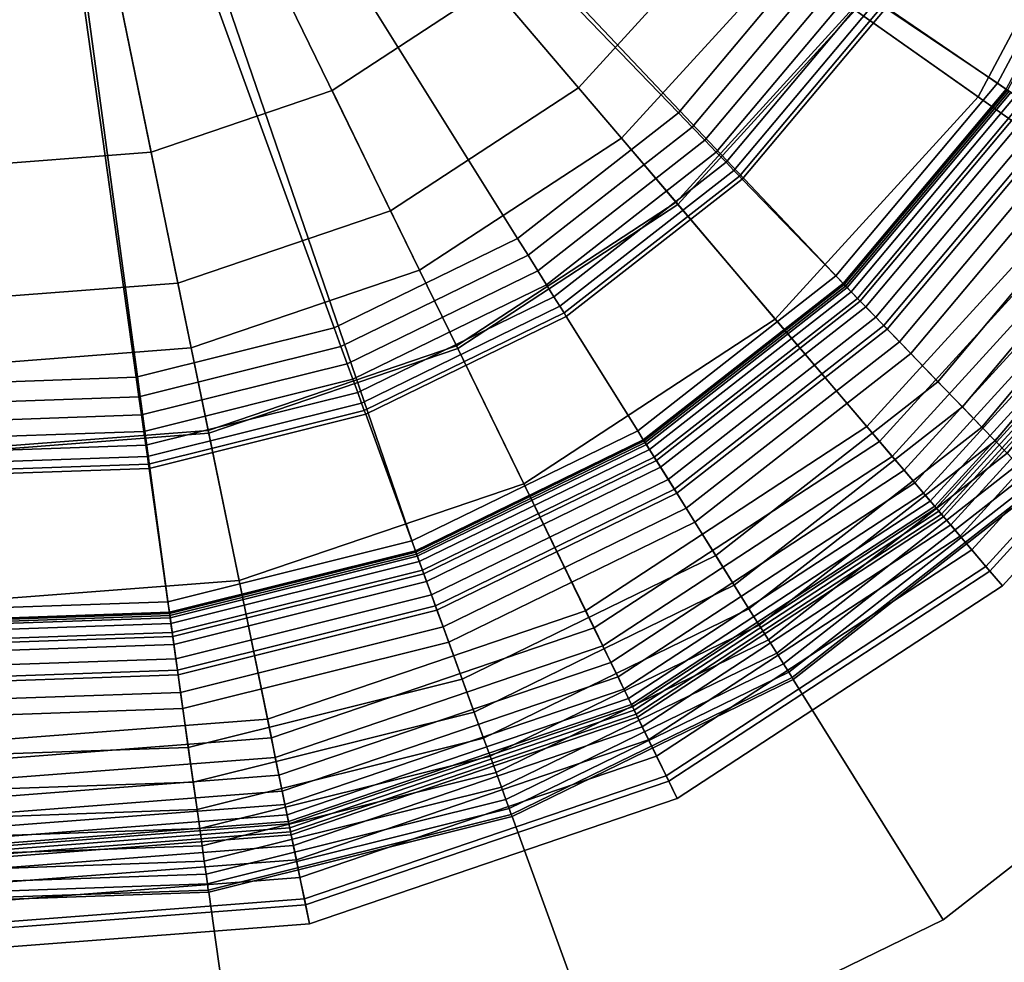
# Model space of a CAD drawing. Extents: x -43.1 to 43.1, y -41.3 to 41.3.
# Tile 88 of 256: x -16.592 to -15.816, y -9.105 to -8.363. Entities that reach past the tile are written whole.
import ezdxf

# ---------------------------------------------------------------- set-up
doc = ezdxf.new("R2010")
doc.units = 0
for name, color, linetype in [('LAMP', 7, 'CONTINUOUS'), ('LAMP_SUPPORT', 18, 'CONTINUOUS'), ('METAL_BASE', 254, 'CONTINUOUS')]:
    doc.layers.add(name, color=color, linetype=linetype)

msp = doc.modelspace()

# ---------------------------------------------------------------- linework, layer by layer
at = {"layer": 'LAMP'}
for points in [[(-16.6458, -8.6358, 13.367), (-16.4565, -8.6212, 13.367), (-16.6088, -7.8793, 13.367), (-16.8328, -8.6028, 13.367)], [(-16.4882, -8.4672, 16.4972), (-16.6382, -8.4787, 16.4972), (-16.6088, -7.8793, 16.4972)], [(-16.2198, -8.3363, 16.4972), (-16.3457, -8.4187, 16.4972), (-16.4882, -8.4672, 16.4972), (-16.6088, -7.8793, 16.4972)], [(-16.1179, -8.4561, 13.367), (-15.9899, -8.3159, 13.367), (-16.6088, -7.8793, 13.367), (-16.2768, -8.56, 13.367)], [(-16.2768, -8.56, 13.367), (-16.6088, -7.8793, 13.367), (-16.4565, -8.6212, 13.367)], [(-15.726, -8.2146, 16.3306), (-15.8371, -8.4237, 16.3306), (-15.9357, -8.3541, 16.4176), (-15.8387, -8.1718, 16.4176)], [(-15.8367, -8.1726, 13.8664), (-15.9339, -8.3554, 13.8664), (-15.7338, -8.4965, 13.8588), (-15.6078, -8.2595, 13.8588)], [(-15.6219, -8.2542, 16.2234), (-15.7462, -8.4878, 16.2234), (-15.8371, -8.4237, 16.3306), (-15.726, -8.2146, 16.3306)], [(-16.0325, -8.2858, 16.4759), (-16.1517, -8.4164, 16.4759), (-16.2198, -8.3363, 16.4972), (-16.1184, -8.2252, 16.4972)], [(-15.9357, -8.3541, 16.4176), (-16.0749, -8.5066, 16.4176), (-16.1517, -8.4164, 16.4759), (-16.0325, -8.2858, 16.4759)], [(-15.9899, -8.3159, 13.367), (-16.1179, -8.4561, 13.367), (-16.0735, -8.5083, 13.8664), (-15.9339, -8.3554, 13.8664)], [(-16.1517, -8.4164, 16.4759), (-16.2997, -8.5132, 16.4759), (-16.3457, -8.4187, 16.4972), (-16.2198, -8.3363, 16.4972)], [(-15.8371, -8.4237, 16.3306), (-15.9968, -8.5985, 16.3306), (-16.0749, -8.5066, 16.4176), (-15.9357, -8.3541, 16.4176)], [(-15.9339, -8.3554, 13.8664), (-16.0735, -8.5083, 13.8664), (-15.9148, -8.6948, 13.8588), (-15.7338, -8.4965, 13.8588)], [(-16.0749, -8.5066, 16.4176), (-16.2477, -8.6197, 16.4176), (-16.2997, -8.5132, 16.4759), (-16.1517, -8.4164, 16.4759)], [(-16.2997, -8.5132, 16.4759), (-16.467, -8.5702, 16.4759), (-16.4882, -8.4672, 16.4972), (-16.3457, -8.4187, 16.4972)], [(-15.7462, -8.4878, 16.2234), (-15.9246, -8.6832, 16.2234), (-15.9968, -8.5985, 16.3306), (-15.8371, -8.4237, 16.3306)], [(-16.1179, -8.4561, 13.367), (-16.2768, -8.56, 13.367), (-16.2468, -8.6216, 13.8664), (-16.0735, -8.5083, 13.8664)], [(-16.467, -8.5702, 16.4759), (-16.6433, -8.5837, 16.4759), (-16.6382, -8.4787, 16.4972), (-16.4882, -8.4672, 16.4972)], [(-15.6721, -8.5401, 16.1042), (-15.8659, -8.7522, 16.1042), (-15.9246, -8.6832, 16.2234), (-15.7462, -8.4878, 16.2234)], [(-15.7338, -8.4965, 13.8588), (-15.9148, -8.6948, 13.8588), (-15.9047, -8.7067, 13.8601), (-15.721, -8.5055, 13.8601)], [(-15.9968, -8.5985, 16.3306), (-16.1948, -8.7281, 16.3306), (-16.2477, -8.6197, 16.4176), (-16.0749, -8.5066, 16.4176)], [(-16.0735, -8.5083, 13.8664), (-16.2468, -8.6216, 13.8664), (-16.1394, -8.8417, 13.8588), (-15.9148, -8.6948, 13.8588)], [(-15.721, -8.5055, 13.8601), (-15.9047, -8.7067, 13.8601), (-15.8953, -8.7176, 13.8647), (-15.7092, -8.5139, 13.8647)], [(-16.2477, -8.6197, 16.4176), (-16.4432, -8.6863, 16.4176), (-16.467, -8.5702, 16.4759), (-16.2997, -8.5132, 16.4759)], [(-15.7092, -8.5139, 13.8647), (-15.8953, -8.7176, 13.8647), (-15.887, -8.7274, 13.8722), (-15.6988, -8.5212, 13.8722)], [(-15.6988, -8.5212, 13.8722), (-15.887, -8.7274, 13.8722), (-15.8801, -8.7355, 13.8822), (-15.69, -8.5274, 13.8822)], [(-15.69, -8.5274, 13.8822), (-15.8801, -8.7355, 13.8822), (-15.8748, -8.7418, 13.8943), (-15.6833, -8.5321, 13.8943)], [(-15.6833, -8.5321, 13.8943), (-15.8748, -8.7418, 13.8943), (-15.8713, -8.7458, 13.9082), (-15.679, -8.5352, 13.9082)], [(-15.679, -8.5352, 13.9082), (-15.8713, -8.7458, 13.9082), (-15.8701, -8.7473, 13.9233), (-15.6774, -8.5363, 13.9233)], [(-15.6774, -8.5363, 13.9233), (-15.8701, -8.7473, 13.9233), (-15.8681, -8.7497, 14.1573), (-15.6749, -8.5381, 14.1573)], [(-15.6749, -8.5381, 14.1573), (-15.8681, -8.7497, 14.1573), (-15.8643, -8.7541, 14.4272), (-15.6701, -8.5414, 14.4272)], [(-15.6242, -8.5738, 15.9815), (-15.8279, -8.7969, 15.9815), (-15.8659, -8.7522, 16.1042), (-15.6721, -8.5401, 16.1042)], [(-15.6701, -8.5414, 14.4272), (-15.8643, -8.7541, 14.4272), (-15.8587, -8.7606, 14.7202), (-15.6631, -8.5464, 14.7202)], [(-15.6631, -8.5464, 14.7202), (-15.8587, -8.7606, 14.7202), (-15.8513, -8.7693, 15.0232), (-15.6538, -8.553, 15.0232)], [(-15.6538, -8.553, 15.0232), (-15.8513, -8.7693, 15.0232), (-15.8421, -8.7802, 15.3235), (-15.6421, -8.5612, 15.3235)], [(-16.2768, -8.56, 13.367), (-16.4565, -8.6212, 13.367), (-16.4428, -8.6884, 13.8664), (-16.2468, -8.6216, 13.8664)], [(-15.6421, -8.5612, 15.3235), (-15.8421, -8.7802, 15.3235), (-15.831, -8.7932, 15.6079), (-15.6281, -8.5711, 15.6079)], [(-16.4432, -8.6863, 16.4176), (-16.6491, -8.7021, 16.4176), (-16.6433, -8.5837, 16.4759), (-16.467, -8.5702, 16.4759)], [(-15.6281, -8.5711, 15.6079), (-15.831, -8.7932, 15.6079), (-15.818, -8.8085, 15.8637), (-15.6118, -8.5826, 15.8637)], [(-15.6118, -8.5826, 15.8637), (-15.818, -8.8085, 15.8637), (-15.8279, -8.7969, 15.9815), (-15.6242, -8.5738, 15.9815)], [(-15.9246, -8.6832, 16.2234), (-16.1461, -8.8281, 16.2234), (-16.1948, -8.7281, 16.3306), (-15.9968, -8.5985, 16.3306)], [(-16.4565, -8.6212, 13.367), (-16.6458, -8.6358, 13.367), (-16.6492, -8.7043, 13.8664), (-16.4428, -8.6884, 13.8664)], [(-16.1948, -8.7281, 16.3306), (-16.4189, -8.8044, 16.3306), (-16.4432, -8.6863, 16.4176), (-16.2477, -8.6197, 16.4176)], [(-16.2468, -8.6216, 13.8664), (-16.4428, -8.6884, 13.8664), (-16.3935, -8.9282, 13.8588), (-16.1394, -8.8417, 13.8588)], [(-16.4428, -8.6884, 13.8664), (-16.6492, -8.7043, 13.8664), (-16.6612, -8.9488, 13.8588), (-16.3935, -8.9282, 13.8588)], [(-16.4189, -8.8044, 16.3306), (-16.655, -8.8225, 16.3306), (-16.6491, -8.7021, 16.4176), (-16.4432, -8.6863, 16.4176)], [(-15.8659, -8.7522, 16.1042), (-16.1063, -8.9096, 16.1042), (-16.1461, -8.8281, 16.2234), (-15.9246, -8.6832, 16.2234)], [(-15.9148, -8.6948, 13.8588), (-16.1394, -8.8417, 13.8588), (-16.1326, -8.8558, 13.8601), (-15.9047, -8.7067, 13.8601)], [(-15.9047, -8.7067, 13.8601), (-16.1326, -8.8558, 13.8601), (-16.1262, -8.8688, 13.8647), (-15.8953, -8.7176, 13.8647)], [(-15.8953, -8.7176, 13.8647), (-16.1262, -8.8688, 13.8647), (-16.1206, -8.8802, 13.8722), (-15.887, -8.7274, 13.8722)], [(-15.887, -8.7274, 13.8722), (-16.1206, -8.8802, 13.8722), (-16.1159, -8.8899, 13.8822), (-15.8801, -8.7355, 13.8822)], [(-16.1461, -8.8281, 16.2234), (-16.3966, -8.9134, 16.2234), (-16.4189, -8.8044, 16.3306), (-16.1948, -8.7281, 16.3306)], [(-15.8801, -8.7355, 13.8822), (-16.1159, -8.8899, 13.8822), (-16.1123, -8.8973, 13.8943), (-15.8748, -8.7418, 13.8943)], [(-15.8748, -8.7418, 13.8943), (-16.1123, -8.8973, 13.8943), (-16.11, -8.902, 13.9082), (-15.8713, -8.7458, 13.9082)], [(-15.8713, -8.7458, 13.9082), (-16.11, -8.902, 13.9082), (-16.1092, -8.9038, 13.9233), (-15.8701, -8.7473, 13.9233)], [(-15.8701, -8.7473, 13.9233), (-16.1092, -8.9038, 13.9233), (-16.1078, -8.9065, 14.1573), (-15.8681, -8.7497, 14.1573)], [(-15.8681, -8.7497, 14.1573), (-16.1078, -8.9065, 14.1573), (-16.1053, -8.9118, 14.4272), (-15.8643, -8.7541, 14.4272)], [(-15.8279, -8.7969, 15.9815), (-16.0806, -8.9623, 15.9815), (-16.1063, -8.9096, 16.1042), (-15.8659, -8.7522, 16.1042)], [(-15.8643, -8.7541, 14.4272), (-16.1053, -8.9118, 14.4272), (-16.1015, -8.9195, 14.7202), (-15.8587, -8.7606, 14.7202)], [(-15.8587, -8.7606, 14.7202), (-16.1015, -8.9195, 14.7202), (-16.0965, -8.9298, 15.0232), (-15.8513, -8.7693, 15.0232)], [(-15.8513, -8.7693, 15.0232), (-16.0965, -8.9298, 15.0232), (-16.0902, -8.9426, 15.3235), (-15.8421, -8.7802, 15.3235)], [(-15.8421, -8.7802, 15.3235), (-16.0902, -8.9426, 15.3235), (-16.0827, -8.958, 15.6079), (-15.831, -8.7932, 15.6079)], [(-15.831, -8.7932, 15.6079), (-16.0827, -8.958, 15.6079), (-16.0739, -8.976, 15.8637), (-15.818, -8.8085, 15.8637)], [(-15.818, -8.8085, 15.8637), (-16.0739, -8.976, 15.8637), (-16.0806, -8.9623, 15.9815), (-15.8279, -8.7969, 15.9815)], [(-16.3966, -8.9134, 16.2234), (-16.6604, -8.9337, 16.2234), (-16.655, -8.8225, 16.3306), (-16.4189, -8.8044, 16.3306)], [(-16.1063, -8.9096, 16.1042), (-16.3783, -9.0022, 16.1042), (-16.3966, -8.9134, 16.2234), (-16.1461, -8.8281, 16.2234)], [(-16.1394, -8.8417, 13.8588), (-16.3935, -8.9282, 13.8588), (-16.3904, -8.9436, 13.8601), (-16.1326, -8.8558, 13.8601)], [(-16.1326, -8.8558, 13.8601), (-16.3904, -8.9436, 13.8601), (-16.3875, -8.9577, 13.8647), (-16.1262, -8.8688, 13.8647)], [(-16.1262, -8.8688, 13.8647), (-16.3875, -8.9577, 13.8647), (-16.3849, -8.9702, 13.8722), (-16.1206, -8.8802, 13.8722)], [(-16.1206, -8.8802, 13.8722), (-16.3849, -8.9702, 13.8722), (-16.3828, -8.9807, 13.8822), (-16.1159, -8.8899, 13.8822)], [(-16.1159, -8.8899, 13.8822), (-16.3828, -8.9807, 13.8822), (-16.3811, -8.9888, 13.8943), (-16.1123, -8.8973, 13.8943)], [(-16.1123, -8.8973, 13.8943), (-16.3811, -8.9888, 13.8943), (-16.38, -8.994, 13.9082), (-16.11, -8.902, 13.9082)], [(-16.11, -8.902, 13.9082), (-16.38, -8.994, 13.9082), (-16.3796, -8.9959, 13.9233), (-16.1092, -8.9038, 13.9233)], [(-16.1092, -8.9038, 13.9233), (-16.3796, -8.9959, 13.9233), (-16.379, -8.9989, 14.1573), (-16.1078, -8.9065, 14.1573)], [(-16.3783, -9.0022, 16.1042), (-16.6648, -9.0242, 16.1042), (-16.6604, -8.9337, 16.2234), (-16.3966, -8.9134, 16.2234)], [(-16.1078, -8.9065, 14.1573), (-16.379, -8.9989, 14.1573), (-16.3779, -9.0046, 14.4272), (-16.1053, -8.9118, 14.4272)], [(-16.0806, -8.9623, 15.9815), (-16.3666, -9.0596, 15.9815), (-16.3783, -9.0022, 16.1042), (-16.1063, -8.9096, 16.1042)], [(-16.1053, -8.9118, 14.4272), (-16.3779, -9.0046, 14.4272), (-16.3761, -9.013, 14.7202), (-16.1015, -8.9195, 14.7202)], [(-16.1015, -8.9195, 14.7202), (-16.3761, -9.013, 14.7202), (-16.3738, -9.0242, 15.0232), (-16.0965, -8.9298, 15.0232)], [(-16.3935, -8.9282, 13.8588), (-16.6612, -8.9488, 13.8588), (-16.6619, -8.9644, 13.8601), (-16.3904, -8.9436, 13.8601)], [(-16.0965, -8.9298, 15.0232), (-16.3738, -9.0242, 15.0232), (-16.371, -9.0381, 15.3235), (-16.0902, -8.9426, 15.3235)], [(-16.3904, -8.9436, 13.8601), (-16.6619, -8.9644, 13.8601), (-16.6626, -8.9789, 13.8647), (-16.3875, -8.9577, 13.8647)], [(-16.0902, -8.9426, 15.3235), (-16.371, -9.0381, 15.3235), (-16.3675, -9.0549, 15.6079), (-16.0827, -8.958, 15.6079)], [(-16.3875, -8.9577, 13.8647), (-16.6626, -8.9789, 13.8647), (-16.6632, -8.9916, 13.8722), (-16.3849, -8.9702, 13.8722)], [(-16.0827, -8.958, 15.6079), (-16.3675, -9.0549, 15.6079), (-16.3635, -9.0746, 15.8637), (-16.0739, -8.976, 15.8637)], [(-16.0739, -8.976, 15.8637), (-16.3635, -9.0746, 15.8637), (-16.3666, -9.0596, 15.9815), (-16.0806, -8.9623, 15.9815)], [(-16.3849, -8.9702, 13.8722), (-16.6632, -8.9916, 13.8722), (-16.6638, -9.0023, 13.8822), (-16.3828, -8.9807, 13.8822)], [(-16.3828, -8.9807, 13.8822), (-16.6638, -9.0023, 13.8822), (-16.6642, -9.0105, 13.8943), (-16.3811, -8.9888, 13.8943)], [(-16.3811, -8.9888, 13.8943), (-16.6642, -9.0105, 13.8943), (-16.6644, -9.0158, 13.9082), (-16.38, -8.994, 13.9082)], [(-16.379, -8.9989, 14.1573), (-16.6647, -9.0208, 14.1573), (-16.665, -9.0267, 14.4272), (-16.3779, -9.0046, 14.4272)], [(-16.3796, -8.9959, 13.9233), (-16.6645, -9.0178, 13.9233), (-16.6647, -9.0208, 14.1573), (-16.379, -8.9989, 14.1573)], [(-16.38, -8.994, 13.9082), (-16.6644, -9.0158, 13.9082), (-16.6645, -9.0178, 13.9233), (-16.3796, -8.9959, 13.9233)], [(-16.3666, -9.0596, 15.9815), (-16.6677, -9.0828, 15.9815), (-16.6648, -9.0242, 16.1042), (-16.3783, -9.0022, 16.1042)], [(-16.3779, -9.0046, 14.4272), (-16.665, -9.0267, 14.4272), (-16.6654, -9.0352, 14.7202), (-16.3761, -9.013, 14.7202)], [(-16.3761, -9.013, 14.7202), (-16.6654, -9.0352, 14.7202), (-16.6659, -9.0466, 15.0232), (-16.3738, -9.0242, 15.0232)], [(-16.3738, -9.0242, 15.0232), (-16.6659, -9.0466, 15.0232), (-16.6666, -9.0609, 15.3235), (-16.371, -9.0381, 15.3235)], [(-16.371, -9.0381, 15.3235), (-16.6666, -9.0609, 15.3235), (-16.6675, -9.078, 15.6079), (-16.3675, -9.0549, 15.6079)], [(-16.3675, -9.0549, 15.6079), (-16.6675, -9.078, 15.6079), (-16.6685, -9.098, 15.8637), (-16.3635, -9.0746, 15.8637)], [(-16.3635, -9.0746, 15.8637), (-16.6685, -9.098, 15.8637), (-16.6677, -9.0828, 15.9815), (-16.3666, -9.0596, 15.9815)]]:
    msp.add_3dface(points, dxfattribs=at)
at = {"layer": 'LAMP_SUPPORT'}
for points in [[(-16.5846, -7.8925, 12.7749), (-16.5829, -7.8828, 12.7749), (-15.7203, -8.2417, 12.7749), (-15.8141, -8.4182, 12.7749)], [(-16.5986, -7.906, 12.7749), (-16.5846, -7.8925, 12.7749), (-16.2797, -8.782, 12.7749), (-16.4737, -8.8304, 12.7749)], [(-16.5846, -7.8925, 12.7749), (-15.9426, -8.5713, 12.7749), (-16.1001, -8.6944, 12.7749), (-16.2797, -8.782, 12.7749)], [(-16.5846, -7.8925, 12.7749), (-15.8141, -8.4182, 12.7749), (-15.9426, -8.5713, 12.7749)], [(-16.5986, -7.906, 12.7749), (-16.4737, -8.8304, 12.7749), (-16.6734, -8.8374, 12.7749), (-16.8703, -8.8026, 12.7749)], [(-16.0731, -8.4362, 8.9914), (-15.9699, -8.3132, 8.9914), (-16.2635, -8.1151, 8.9914), (-16.3191, -8.1814, 8.9914)], [(-16.1996, -8.5351, 8.9914), (-16.0731, -8.4362, 8.9914), (-16.3191, -8.1814, 8.9914), (-16.3873, -8.2347, 8.9914)], [(-15.8219, -8.4129, 10.0789), (-15.729, -8.2382, 10.0789), (-15.8273, -8.1985, 9.0568), (-15.9098, -8.3537, 9.0568)], [(-16.344, -8.6055, 8.9914), (-16.1996, -8.5351, 8.9914), (-16.3873, -8.2347, 8.9914), (-16.4651, -8.2727, 8.9914)], [(-15.815, -8.4176, 10.0942), (-15.7213, -8.2413, 10.0942), (-15.729, -8.2382, 10.0789), (-15.8219, -8.4129, 10.0789)], [(-16.4998, -8.6443, 8.9914), (-16.344, -8.6055, 8.9914), (-16.4651, -8.2727, 8.9914), (-16.5491, -8.2936, 8.9914)], [(-16.6603, -8.6499, 8.9914), (-16.4998, -8.6443, 8.9914), (-16.5491, -8.2936, 8.9914), (-16.6356, -8.2967, 8.9914)], [(-16.0623, -8.4474, 8.9931), (-15.957, -8.3219, 8.9931), (-15.9699, -8.3132, 8.9914), (-16.0731, -8.4362, 8.9914)], [(-16.0523, -8.4578, 8.9979), (-15.945, -8.3299, 8.9979), (-15.957, -8.3219, 8.9931), (-16.0623, -8.4474, 8.9931)], [(-16.0433, -8.4671, 9.0055), (-15.9342, -8.3372, 9.0055), (-15.945, -8.3299, 8.9979), (-16.0523, -8.4578, 8.9979)], [(-16.0355, -8.4751, 9.0155), (-15.925, -8.3434, 9.0155), (-15.9342, -8.3372, 9.0055), (-16.0433, -8.4671, 9.0055)], [(-16.0294, -8.4815, 9.0276), (-15.9177, -8.3484, 9.0276), (-15.925, -8.3434, 9.0155), (-16.0355, -8.4751, 9.0155)], [(-16.025, -8.486, 9.0415), (-15.9125, -8.3519, 9.0415), (-15.9177, -8.3484, 9.0276), (-16.0294, -8.4815, 9.0276)], [(-16.0228, -8.4883, 9.0568), (-15.9098, -8.3537, 9.0568), (-15.9125, -8.3519, 9.0415), (-16.025, -8.486, 9.0415)], [(-15.9491, -8.5645, 10.0789), (-15.8219, -8.4129, 10.0789), (-15.9098, -8.3537, 9.0568), (-16.0228, -8.4883, 9.0568)], [(-15.9433, -8.5705, 10.0942), (-15.815, -8.4176, 10.0942), (-15.8219, -8.4129, 10.0789), (-15.9491, -8.5645, 10.0789)], [(-15.9299, -8.5845, 10.1081), (-15.799, -8.4284, 10.1081), (-15.815, -8.4176, 10.0942), (-15.9433, -8.5705, 10.0942)], [(-15.9426, -8.5713, 12.7749), (-15.8141, -8.4182, 12.7749), (-15.8127, -8.4192, 13.6786), (-15.9414, -8.5725, 13.6786)], [(-15.9414, -8.5725, 13.6786), (-15.8127, -8.4192, 13.6786), (-15.8114, -8.4201, 13.6925), (-15.9403, -8.5737, 13.6925)], [(-15.9403, -8.5737, 13.6925), (-15.8114, -8.4201, 13.6925), (-15.8075, -8.4226, 13.7054), (-15.9371, -8.577, 13.7054)], [(-15.9371, -8.577, 13.7054), (-15.8075, -8.4226, 13.7054), (-15.8016, -8.4267, 13.7167), (-15.9321, -8.5822, 13.7167)], [(-15.9321, -8.5822, 13.7167), (-15.8016, -8.4267, 13.7167), (-15.7937, -8.432, 13.7261), (-15.9255, -8.589, 13.7261)], [(-15.9113, -8.6037, 10.1202), (-15.7768, -8.4434, 10.1202), (-15.799, -8.4284, 10.1081), (-15.9299, -8.5845, 10.1081)], [(-15.9255, -8.589, 13.7261), (-15.7937, -8.432, 13.7261), (-15.7844, -8.4383, 13.7333), (-15.9177, -8.5971, 13.7333)], [(-16.1914, -8.5483, 8.9931), (-16.0623, -8.4474, 8.9931), (-16.0731, -8.4362, 8.9914), (-16.1996, -8.5351, 8.9914)], [(-15.9177, -8.5971, 13.7333), (-15.7844, -8.4383, 13.7333), (-15.7737, -8.4454, 13.7378), (-15.9088, -8.6064, 13.7378)], [(-16.1838, -8.5605, 8.9979), (-16.0523, -8.4578, 8.9979), (-16.0623, -8.4474, 8.9931), (-16.1914, -8.5483, 8.9931)], [(-15.8901, -8.6257, 10.1302), (-15.7515, -8.4605, 10.1302), (-15.7768, -8.4434, 10.1202), (-15.9113, -8.6037, 10.1202)], [(-15.9088, -8.6064, 13.7378), (-15.7737, -8.4454, 13.7378), (-15.7622, -8.4532, 13.7394), (-15.8991, -8.6164, 13.7394)], [(-15.8991, -8.6164, 13.7394), (-15.7622, -8.4532, 13.7394), (-15.6849, -8.5054, 13.7394), (-15.8343, -8.6835, 13.7394)], [(-16.1769, -8.5715, 9.0055), (-16.0433, -8.4671, 9.0055), (-16.0523, -8.4578, 8.9979), (-16.1838, -8.5605, 8.9979)], [(-15.8687, -8.6479, 10.1378), (-15.7259, -8.4777, 10.1378), (-15.7515, -8.4605, 10.1302), (-15.8901, -8.6257, 10.1302)], [(-16.171, -8.5809, 9.0155), (-16.0355, -8.4751, 9.0155), (-16.0433, -8.4671, 9.0055), (-16.1769, -8.5715, 9.0055)], [(-16.1663, -8.5884, 9.0276), (-16.0294, -8.4815, 9.0276), (-16.0355, -8.4751, 9.0155), (-16.171, -8.5809, 9.0155)], [(-15.8495, -8.6677, 10.1425), (-15.7031, -8.4931, 10.1425), (-15.7259, -8.4777, 10.1378), (-15.8687, -8.6479, 10.1378)], [(-16.163, -8.5937, 9.0415), (-16.025, -8.486, 9.0415), (-16.0294, -8.4815, 9.0276), (-16.1663, -8.5884, 9.0276)], [(-16.1613, -8.5965, 9.0568), (-16.0228, -8.4883, 9.0568), (-16.025, -8.486, 9.0415), (-16.163, -8.5937, 9.0415)], [(-16.1051, -8.6864, 10.0789), (-15.9491, -8.5645, 10.0789), (-16.0228, -8.4883, 9.0568), (-16.1613, -8.5965, 9.0568)], [(-15.8343, -8.6835, 10.1442), (-15.6849, -8.5054, 10.1442), (-15.7031, -8.4931, 10.1425), (-15.8495, -8.6677, 10.1425)], [(-15.8238, -8.6943, 10.146), (-15.6724, -8.5138, 10.146), (-15.6849, -8.5054, 10.1442), (-15.8343, -8.6835, 10.1442)], [(-15.8343, -8.6835, 13.7394), (-15.6849, -8.5054, 13.7394), (-15.6724, -8.5138, 13.7377), (-15.8238, -8.6943, 13.7377)], [(-15.8142, -8.7042, 10.1509), (-15.6609, -8.5215, 10.1509), (-15.6724, -8.5138, 10.146), (-15.8238, -8.6943, 10.146)], [(-15.8238, -8.6943, 13.7377), (-15.6724, -8.5138, 13.7377), (-15.6609, -8.5215, 13.7328), (-15.8142, -8.7042, 13.7328)], [(-16.3387, -8.6201, 8.9931), (-16.1914, -8.5483, 8.9931), (-16.1996, -8.5351, 8.9914), (-16.344, -8.6055, 8.9914)], [(-16.3337, -8.6337, 8.9979), (-16.1838, -8.5605, 8.9979), (-16.1914, -8.5483, 8.9931), (-16.3387, -8.6201, 8.9931)], [(-16.3293, -8.6458, 9.0055), (-16.1769, -8.5715, 9.0055), (-16.1838, -8.5605, 8.9979), (-16.3337, -8.6337, 8.9979)], [(-16.1007, -8.6935, 10.0942), (-15.9433, -8.5705, 10.0942), (-15.9491, -8.5645, 10.0789), (-16.1051, -8.6864, 10.0789)], [(-16.3255, -8.6563, 9.0155), (-16.171, -8.5809, 9.0155), (-16.1769, -8.5715, 9.0055), (-16.3293, -8.6458, 9.0055)], [(-16.0904, -8.7099, 10.1081), (-15.9299, -8.5845, 10.1081), (-15.9433, -8.5705, 10.0942), (-16.1007, -8.6935, 10.0942)], [(-16.1001, -8.6944, 12.7749), (-15.9426, -8.5713, 12.7749), (-15.9414, -8.5725, 13.6786), (-16.0992, -8.6958, 13.6786)], [(-16.0992, -8.6958, 13.6786), (-15.9414, -8.5725, 13.6786), (-15.9403, -8.5737, 13.6925), (-16.0983, -8.6972, 13.6925)], [(-16.0983, -8.6972, 13.6925), (-15.9403, -8.5737, 13.6925), (-15.9371, -8.577, 13.7054), (-16.0959, -8.7011, 13.7054)], [(-16.0959, -8.7011, 13.7054), (-15.9371, -8.577, 13.7054), (-15.9321, -8.5822, 13.7167), (-16.0921, -8.7072, 13.7167)], [(-16.3225, -8.6646, 9.0276), (-16.1663, -8.5884, 9.0276), (-16.171, -8.5809, 9.0155), (-16.3255, -8.6563, 9.0155)], [(-16.0921, -8.7072, 13.7167), (-15.9321, -8.5822, 13.7167), (-15.9255, -8.589, 13.7261), (-16.0871, -8.7152, 13.7261)], [(-16.0762, -8.7325, 10.1202), (-15.9113, -8.6037, 10.1202), (-15.9299, -8.5845, 10.1081), (-16.0904, -8.7099, 10.1081)], [(-16.3203, -8.6705, 9.0415), (-16.163, -8.5937, 9.0415), (-16.1663, -8.5884, 9.0276), (-16.3225, -8.6646, 9.0276)], [(-16.3192, -8.6735, 9.0568), (-16.1613, -8.5965, 9.0568), (-16.163, -8.5937, 9.0415), (-16.3203, -8.6705, 9.0415)], [(-16.0871, -8.7152, 13.7261), (-15.9255, -8.589, 13.7261), (-15.9177, -8.5971, 13.7333), (-16.0811, -8.7248, 13.7333)], [(-16.283, -8.7731, 10.0789), (-16.1051, -8.6864, 10.0789), (-16.1613, -8.5965, 9.0568), (-16.3192, -8.6735, 9.0568)], [(-16.0811, -8.7248, 13.7333), (-15.9177, -8.5971, 13.7333), (-15.9088, -8.6064, 13.7378), (-16.0743, -8.7357, 13.7378)], [(-16.4977, -8.6597, 8.9931), (-16.3387, -8.6201, 8.9931), (-16.344, -8.6055, 8.9914), (-16.4998, -8.6443, 8.9914)], [(-16.06, -8.7585, 10.1302), (-15.8901, -8.6257, 10.1302), (-15.9113, -8.6037, 10.1202), (-16.0762, -8.7325, 10.1202)], [(-16.0743, -8.7357, 13.7378), (-15.9088, -8.6064, 13.7378), (-15.8991, -8.6164, 13.7394), (-16.0669, -8.7475, 13.7394)], [(-16.0669, -8.7475, 13.7394), (-15.8991, -8.6164, 13.7394), (-15.8343, -8.6835, 13.7394), (-16.0175, -8.8266, 13.7394)], [(-16.4956, -8.674, 8.9979), (-16.3337, -8.6337, 8.9979), (-16.3387, -8.6201, 8.9931), (-16.4977, -8.6597, 8.9931)], [(-16.0437, -8.7846, 10.1378), (-15.8687, -8.6479, 10.1378), (-15.8901, -8.6257, 10.1302), (-16.06, -8.7585, 10.1302)], [(-16.4938, -8.6869, 9.0055), (-16.3293, -8.6458, 9.0055), (-16.3337, -8.6337, 8.9979), (-16.4956, -8.674, 8.9979)], [(-16.6614, -8.6654, 8.9931), (-16.4977, -8.6597, 8.9931), (-16.4998, -8.6443, 8.9914), (-16.6603, -8.6499, 8.9914)], [(-16.4923, -8.6979, 9.0155), (-16.3255, -8.6563, 9.0155), (-16.3293, -8.6458, 9.0055), (-16.4938, -8.6869, 9.0055)], [(-16.0291, -8.808, 10.1425), (-15.8495, -8.6677, 10.1425), (-15.8687, -8.6479, 10.1378), (-16.0437, -8.7846, 10.1378)], [(-16.4911, -8.7066, 9.0276), (-16.3225, -8.6646, 9.0276), (-16.3255, -8.6563, 9.0155), (-16.4923, -8.6979, 9.0155)], [(-16.6624, -8.6799, 8.9979), (-16.4956, -8.674, 8.9979), (-16.4977, -8.6597, 8.9931), (-16.6614, -8.6654, 8.9931)], [(-16.4902, -8.7128, 9.0415), (-16.3203, -8.6705, 9.0415), (-16.3225, -8.6646, 9.0276), (-16.4911, -8.7066, 9.0276)], [(-16.4897, -8.7161, 9.0568), (-16.3192, -8.6735, 9.0568), (-16.3203, -8.6705, 9.0415), (-16.4902, -8.7128, 9.0415)], [(-16.0175, -8.8266, 10.1442), (-15.8343, -8.6835, 10.1442), (-15.8495, -8.6677, 10.1425), (-16.0291, -8.808, 10.1425)], [(-16.6633, -8.6928, 9.0055), (-16.4938, -8.6869, 9.0055), (-16.4956, -8.674, 8.9979), (-16.6624, -8.6799, 8.9979)], [(-16.475, -8.821, 10.0789), (-16.283, -8.7731, 10.0789), (-16.3192, -8.6735, 9.0568), (-16.4897, -8.7161, 9.0568)], [(-16.6641, -8.7039, 9.0155), (-16.4923, -8.6979, 9.0155), (-16.4938, -8.6869, 9.0055), (-16.6633, -8.6928, 9.0055)], [(-16.2801, -8.781, 10.0942), (-16.1007, -8.6935, 10.0942), (-16.1051, -8.6864, 10.0789), (-16.283, -8.7731, 10.0789)], [(-16.0095, -8.8394, 10.146), (-15.8238, -8.6943, 10.146), (-15.8343, -8.6835, 10.1442), (-16.0175, -8.8266, 10.1442)], [(-16.0175, -8.8266, 13.7394), (-15.8343, -8.6835, 13.7394), (-15.8238, -8.6943, 13.7377), (-16.0095, -8.8394, 13.7377)], [(-16.2735, -8.7992, 10.1081), (-16.0904, -8.7099, 10.1081), (-16.1007, -8.6935, 10.0942), (-16.2801, -8.781, 10.0942)], [(-16.2797, -8.782, 12.7749), (-16.1001, -8.6944, 12.7749), (-16.0992, -8.6958, 13.6786), (-16.2792, -8.7836, 13.6786)], [(-16.2792, -8.7836, 13.6786), (-16.0992, -8.6958, 13.6786), (-16.0983, -8.6972, 13.6925), (-16.2786, -8.7851, 13.6925)], [(-16.0022, -8.8511, 10.1509), (-15.8142, -8.7042, 10.1509), (-15.8238, -8.6943, 10.146), (-16.0095, -8.8394, 10.146)], [(-16.0095, -8.8394, 13.7377), (-15.8238, -8.6943, 13.7377), (-15.8142, -8.7042, 13.7328), (-16.0022, -8.8511, 13.7328)], [(-16.6647, -8.7127, 9.0276), (-16.4911, -8.7066, 9.0276), (-16.4923, -8.6979, 9.0155), (-16.6641, -8.7039, 9.0155)], [(-16.2786, -8.7851, 13.6925), (-16.0983, -8.6972, 13.6925), (-16.0959, -8.7011, 13.7054), (-16.277, -8.7894, 13.7054)], [(-16.277, -8.7894, 13.7054), (-16.0959, -8.7011, 13.7054), (-16.0921, -8.7072, 13.7167), (-16.2746, -8.7962, 13.7167)], [(-15.9957, -8.8614, 10.1587), (-15.8058, -8.713, 10.1587), (-15.8142, -8.7042, 10.1509), (-16.0022, -8.8511, 10.1509)], [(-16.0022, -8.8511, 13.7328), (-15.8142, -8.7042, 13.7328), (-15.8058, -8.713, 13.725), (-15.9957, -8.8614, 13.725)], [(-16.6651, -8.7189, 9.0415), (-16.4902, -8.7128, 9.0415), (-16.4911, -8.7066, 9.0276), (-16.6647, -8.7127, 9.0276)], [(-16.2746, -8.7962, 13.7167), (-16.0921, -8.7072, 13.7167), (-16.0871, -8.7152, 13.7261), (-16.2713, -8.8051, 13.7261)], [(-16.2643, -8.8243, 10.1202), (-16.0762, -8.7325, 10.1202), (-16.0904, -8.7099, 10.1081), (-16.2735, -8.7992, 10.1081)], [(-16.6728, -8.8279, 10.0789), (-16.475, -8.821, 10.0789), (-16.4897, -8.7161, 9.0568), (-16.6654, -8.7222, 9.0568)], [(-16.6654, -8.7222, 9.0568), (-16.4897, -8.7161, 9.0568), (-16.4902, -8.7128, 9.0415), (-16.6651, -8.7189, 9.0415)], [(-16.2713, -8.8051, 13.7261), (-16.0871, -8.7152, 13.7261), (-16.0811, -8.7248, 13.7333), (-16.2675, -8.8157, 13.7333)], [(-15.9903, -8.87, 10.1688), (-15.7987, -8.7203, 10.1688), (-15.8058, -8.713, 10.1587), (-15.9957, -8.8614, 10.1587)], [(-15.9957, -8.8614, 13.725), (-15.8058, -8.713, 13.725), (-15.7987, -8.7203, 13.7148), (-15.9903, -8.87, 13.7148)], [(-16.2675, -8.8157, 13.7333), (-16.0811, -8.7248, 13.7333), (-16.0743, -8.7357, 13.7378), (-16.2631, -8.8278, 13.7378)], [(-15.9862, -8.8766, 10.181), (-15.7933, -8.7259, 10.181), (-15.7987, -8.7203, 10.1688), (-15.9903, -8.87, 10.1688)], [(-15.9903, -8.87, 13.7148), (-15.7987, -8.7203, 13.7148), (-15.7933, -8.7259, 13.7026), (-15.9862, -8.8766, 13.7026)], [(-15.9836, -8.8808, 10.1948), (-15.7899, -8.7295, 10.1948), (-15.7933, -8.7259, 10.181), (-15.9862, -8.8766, 10.181)], [(-15.9862, -8.8766, 13.7026), (-15.7933, -8.7259, 13.7026), (-15.7899, -8.7295, 13.6888), (-15.9836, -8.8808, 13.6888)], [(-16.2539, -8.853, 10.1302), (-16.06, -8.7585, 10.1302), (-16.0762, -8.7325, 10.1202), (-16.2643, -8.8243, 10.1202)], [(-15.9827, -8.8823, 10.2099), (-15.7887, -8.7307, 10.2099), (-15.7899, -8.7295, 10.1948), (-15.9836, -8.8808, 10.1948)], [(-15.9836, -8.8808, 13.6888), (-15.7899, -8.7295, 13.6888), (-15.7887, -8.7307, 13.6738), (-15.9827, -8.8823, 13.6738)], [(-15.9827, -8.8823, 13.6738), (-15.7887, -8.7307, 13.6738), (-15.7887, -8.7307, 10.2099), (-15.9827, -8.8823, 10.2099)], [(-16.2631, -8.8278, 13.7378), (-16.0743, -8.7357, 13.7378), (-16.0669, -8.7475, 13.7394), (-16.2583, -8.8409, 13.7394)], [(-16.2583, -8.8409, 13.7394), (-16.0669, -8.7475, 13.7394), (-16.0175, -8.8266, 13.7394), (-16.2264, -8.9285, 13.7394)], [(-16.2433, -8.882, 10.1378), (-16.0437, -8.7846, 10.1378), (-16.06, -8.7585, 10.1302), (-16.2539, -8.853, 10.1302)], [(-16.4738, -8.8293, 10.0942), (-16.2801, -8.781, 10.0942), (-16.283, -8.7731, 10.0789), (-16.475, -8.821, 10.0789)], [(-16.4711, -8.8484, 10.1081), (-16.2735, -8.7992, 10.1081), (-16.2801, -8.781, 10.0942), (-16.4738, -8.8293, 10.0942)], [(-16.4737, -8.8304, 12.7749), (-16.2797, -8.782, 12.7749), (-16.2792, -8.7836, 13.6786), (-16.4734, -8.832, 13.6786)], [(-16.4734, -8.832, 13.6786), (-16.2792, -8.7836, 13.6786), (-16.2786, -8.7851, 13.6925), (-16.4732, -8.8336, 13.6925)], [(-16.4732, -8.8336, 13.6925), (-16.2786, -8.7851, 13.6925), (-16.277, -8.7894, 13.7054), (-16.4726, -8.8382, 13.7054)], [(-16.4726, -8.8382, 13.7054), (-16.277, -8.7894, 13.7054), (-16.2746, -8.7962, 13.7167), (-16.4716, -8.8453, 13.7167)], [(-16.2339, -8.9079, 10.1425), (-16.0291, -8.808, 10.1425), (-16.0437, -8.7846, 10.1378), (-16.2433, -8.882, 10.1378)], [(-16.4716, -8.8453, 13.7167), (-16.2746, -8.7962, 13.7167), (-16.2713, -8.8051, 13.7261), (-16.4703, -8.8547, 13.7261)], [(-16.4674, -8.8749, 10.1202), (-16.2643, -8.8243, 10.1202), (-16.2735, -8.7992, 10.1081), (-16.4711, -8.8484, 10.1081)], [(-16.4703, -8.8547, 13.7261), (-16.2713, -8.8051, 13.7261), (-16.2675, -8.8157, 13.7333), (-16.4687, -8.8659, 13.7333)], [(-16.2264, -8.9285, 10.1442), (-16.0175, -8.8266, 10.1442), (-16.0291, -8.808, 10.1425), (-16.2339, -8.9079, 10.1425)], [(-16.4687, -8.8659, 13.7333), (-16.2675, -8.8157, 13.7333), (-16.2631, -8.8278, 13.7378), (-16.4669, -8.8786, 13.7378)], [(-16.6734, -8.8363, 10.0942), (-16.4738, -8.8293, 10.0942), (-16.475, -8.821, 10.0789), (-16.6728, -8.8279, 10.0789)], [(-16.4632, -8.9052, 10.1302), (-16.2539, -8.853, 10.1302), (-16.2643, -8.8243, 10.1202), (-16.4674, -8.8749, 10.1202)], [(-16.4669, -8.8786, 13.7378), (-16.2631, -8.8278, 13.7378), (-16.2583, -8.8409, 13.7394), (-16.465, -8.8924, 13.7394)], [(-16.2213, -8.9426, 10.146), (-16.0095, -8.8394, 10.146), (-16.0175, -8.8266, 10.1442), (-16.2264, -8.9285, 10.1442)], [(-16.2264, -8.9285, 13.7394), (-16.0175, -8.8266, 13.7394), (-16.0095, -8.8394, 13.7377), (-16.2213, -8.9426, 13.7377)], [(-16.6747, -8.8555, 10.1081), (-16.4711, -8.8484, 10.1081), (-16.4738, -8.8293, 10.0942), (-16.6734, -8.8363, 10.0942)], [(-16.6737, -8.8406, 13.6925), (-16.4732, -8.8336, 13.6925), (-16.4726, -8.8382, 13.7054), (-16.674, -8.8452, 13.7054)], [(-16.6735, -8.839, 13.6786), (-16.4734, -8.832, 13.6786), (-16.4732, -8.8336, 13.6925), (-16.6737, -8.8406, 13.6925)], [(-16.6734, -8.8374, 12.7749), (-16.4737, -8.8304, 12.7749), (-16.4734, -8.832, 13.6786), (-16.6735, -8.839, 13.6786)], [(-16.674, -8.8452, 13.7054), (-16.4726, -8.8382, 13.7054), (-16.4716, -8.8453, 13.7167), (-16.6745, -8.8524, 13.7167)], [(-16.465, -8.8924, 13.7394), (-16.2583, -8.8409, 13.7394), (-16.2264, -8.9285, 13.7394), (-16.452, -8.9847, 13.7394)], [(-16.2165, -8.9556, 10.1509), (-16.0022, -8.8511, 10.1509), (-16.0095, -8.8394, 10.146), (-16.2213, -8.9426, 10.146)], [(-16.2213, -8.9426, 13.7377), (-16.0095, -8.8394, 13.7377), (-16.0022, -8.8511, 13.7328), (-16.2165, -8.9556, 13.7328)], [(-16.6766, -8.8822, 10.1202), (-16.4674, -8.8749, 10.1202), (-16.4711, -8.8484, 10.1081), (-16.6747, -8.8555, 10.1081)], [(-16.6745, -8.8524, 13.7167), (-16.4716, -8.8453, 13.7167), (-16.4703, -8.8547, 13.7261), (-16.6751, -8.8618, 13.7261)], [(-16.2124, -8.9671, 10.1587), (-15.9957, -8.8614, 10.1587), (-16.0022, -8.8511, 10.1509), (-16.2165, -8.9556, 10.1509)], [(-16.2165, -8.9556, 13.7328), (-16.0022, -8.8511, 13.7328), (-15.9957, -8.8614, 13.725), (-16.2124, -8.9671, 13.725)], [(-16.6751, -8.8618, 13.7261), (-16.4703, -8.8547, 13.7261), (-16.4687, -8.8659, 13.7333), (-16.6759, -8.8731, 13.7333)], [(-16.4589, -8.9357, 10.1378), (-16.2433, -8.882, 10.1378), (-16.2539, -8.853, 10.1302), (-16.4632, -8.9052, 10.1302)], [(-16.6759, -8.8731, 13.7333), (-16.4687, -8.8659, 13.7333), (-16.4669, -8.8786, 13.7378), (-16.6768, -8.8859, 13.7378)], [(-16.2089, -8.9766, 10.1688), (-15.9903, -8.87, 10.1688), (-15.9957, -8.8614, 10.1587), (-16.2124, -8.9671, 10.1587)], [(-16.2124, -8.9671, 13.725), (-15.9957, -8.8614, 13.725), (-15.9903, -8.87, 13.7148), (-16.2089, -8.9766, 13.7148)], [(-16.2062, -8.9839, 10.181), (-15.9862, -8.8766, 10.181), (-15.9903, -8.87, 10.1688), (-16.2089, -8.9766, 10.1688)], [(-16.2089, -8.9766, 13.7148), (-15.9903, -8.87, 13.7148), (-15.9862, -8.8766, 13.7026), (-16.2062, -8.9839, 13.7026)], [(-16.6787, -8.9127, 10.1302), (-16.4632, -8.9052, 10.1302), (-16.4674, -8.8749, 10.1202), (-16.6766, -8.8822, 10.1202)], [(-16.6768, -8.8859, 13.7378), (-16.4669, -8.8786, 13.7378), (-16.465, -8.8924, 13.7394), (-16.6778, -8.8998, 13.7394)], [(-16.455, -8.963, 10.1425), (-16.2339, -8.9079, 10.1425), (-16.2433, -8.882, 10.1378), (-16.4589, -8.9357, 10.1378)], [(-16.2046, -8.9886, 10.1948), (-15.9836, -8.8808, 10.1948), (-15.9862, -8.8766, 10.181), (-16.2062, -8.9839, 10.181)], [(-16.2062, -8.9839, 13.7026), (-15.9862, -8.8766, 13.7026), (-15.9836, -8.8808, 13.6888), (-16.2046, -8.9886, 13.6888)], [(-16.204, -8.9902, 10.2099), (-15.9827, -8.8823, 10.2099), (-15.9836, -8.8808, 10.1948), (-16.2046, -8.9886, 10.1948)], [(-16.2046, -8.9886, 13.6888), (-15.9836, -8.8808, 13.6888), (-15.9827, -8.8823, 13.6738), (-16.204, -8.9902, 13.6738)], [(-16.204, -8.9902, 13.6738), (-15.9827, -8.8823, 13.6738), (-15.9827, -8.8823, 10.2099), (-16.204, -8.9902, 10.2099)], [(-16.6778, -8.8998, 13.7394), (-16.465, -8.8924, 13.7394), (-16.452, -8.9847, 13.7394), (-16.6843, -8.9929, 13.7394)], [(-16.6809, -8.9435, 10.1378), (-16.4589, -8.9357, 10.1378), (-16.4632, -8.9052, 10.1302), (-16.6787, -8.9127, 10.1302)], [(-16.452, -8.9847, 10.1442), (-16.2264, -8.9285, 10.1442), (-16.2339, -8.9079, 10.1425), (-16.455, -8.963, 10.1425)], [(-16.4499, -8.9996, 10.146), (-16.2213, -8.9426, 10.146), (-16.2264, -8.9285, 10.1442), (-16.452, -8.9847, 10.1442)], [(-16.452, -8.9847, 13.7394), (-16.2264, -8.9285, 13.7394), (-16.2213, -8.9426, 13.7377), (-16.4499, -8.9996, 13.7377)], [(-16.6828, -8.971, 10.1425), (-16.455, -8.963, 10.1425), (-16.4589, -8.9357, 10.1378), (-16.6809, -8.9435, 10.1378)], [(-16.448, -9.0133, 10.1509), (-16.2165, -8.9556, 10.1509), (-16.2213, -8.9426, 10.146), (-16.4499, -8.9996, 10.146)], [(-16.4499, -8.9996, 13.7377), (-16.2213, -8.9426, 13.7377), (-16.2165, -8.9556, 13.7328), (-16.448, -9.0133, 13.7328)], [(-16.4463, -9.0254, 10.1587), (-16.2124, -8.9671, 10.1587), (-16.2165, -8.9556, 10.1509), (-16.448, -9.0133, 10.1509)], [(-16.448, -9.0133, 13.7328), (-16.2165, -8.9556, 13.7328), (-16.2124, -8.9671, 13.725), (-16.4463, -9.0254, 13.725)], [(-16.6843, -8.9929, 10.1442), (-16.452, -8.9847, 10.1442), (-16.455, -8.963, 10.1425), (-16.6828, -8.971, 10.1425)], [(-16.4448, -9.0355, 10.1688), (-16.2089, -8.9766, 10.1688), (-16.2124, -8.9671, 10.1587), (-16.4463, -9.0254, 10.1587)], [(-16.4463, -9.0254, 13.725), (-16.2124, -8.9671, 13.725), (-16.2089, -8.9766, 13.7148), (-16.4449, -9.0355, 13.7148)], [(-16.4449, -9.0355, 13.7148), (-16.2089, -8.9766, 13.7148), (-16.2062, -8.9839, 13.7026), (-16.4438, -9.0432, 13.7026)], [(-16.4438, -9.0432, 10.181), (-16.2062, -8.9839, 10.181), (-16.2089, -8.9766, 10.1688), (-16.4448, -9.0355, 10.1688)], [(-16.6854, -9.0079, 10.146), (-16.4499, -8.9996, 10.146), (-16.452, -8.9847, 10.1442), (-16.6843, -8.9929, 10.1442)], [(-16.6843, -8.9929, 13.7394), (-16.452, -8.9847, 13.7394), (-16.4499, -8.9996, 13.7377), (-16.6854, -9.0079, 13.7377)], [(-16.4431, -9.048, 10.1948), (-16.2046, -8.9886, 10.1948), (-16.2062, -8.9839, 10.181), (-16.4438, -9.0432, 10.181)], [(-16.4438, -9.0432, 13.7026), (-16.2062, -8.9839, 13.7026), (-16.2046, -8.9886, 13.6888), (-16.4431, -9.048, 13.6888)], [(-16.4428, -9.0498, 10.2099), (-16.204, -8.9902, 10.2099), (-16.2046, -8.9886, 10.1948), (-16.4431, -9.048, 10.1948)], [(-16.4431, -9.048, 13.6888), (-16.2046, -8.9886, 13.6888), (-16.204, -8.9902, 13.6738), (-16.4428, -9.0498, 13.6738)], [(-16.4428, -9.0498, 13.6738), (-16.204, -8.9902, 13.6738), (-16.204, -8.9902, 10.2099), (-16.4428, -9.0498, 10.2099)], [(-16.6863, -9.0216, 10.1509), (-16.448, -9.0133, 10.1509), (-16.4499, -8.9996, 10.146), (-16.6854, -9.0079, 10.146)], [(-16.6854, -9.0079, 13.7377), (-16.4499, -8.9996, 13.7377), (-16.448, -9.0133, 13.7328), (-16.6863, -9.0216, 13.7328)], [(-16.6872, -9.0338, 10.1587), (-16.4463, -9.0254, 10.1587), (-16.448, -9.0133, 10.1509), (-16.6863, -9.0216, 10.1509)], [(-16.6863, -9.0216, 13.7328), (-16.448, -9.0133, 13.7328), (-16.4463, -9.0254, 13.725), (-16.6872, -9.0338, 13.725)], [(-16.6879, -9.044, 10.1688), (-16.4448, -9.0355, 10.1688), (-16.4463, -9.0254, 10.1587), (-16.6872, -9.0338, 10.1587)], [(-16.6872, -9.0338, 13.725), (-16.4463, -9.0254, 13.725), (-16.4449, -9.0355, 13.7148), (-16.6879, -9.044, 13.7148)], [(-16.6884, -9.0517, 10.181), (-16.4438, -9.0432, 10.181), (-16.4448, -9.0355, 10.1688), (-16.6879, -9.044, 10.1688)], [(-16.6879, -9.044, 13.7148), (-16.4449, -9.0355, 13.7148), (-16.4438, -9.0432, 13.7026), (-16.6884, -9.0517, 13.7026)], [(-16.6888, -9.0566, 10.1948), (-16.4431, -9.048, 10.1948), (-16.4438, -9.0432, 10.181), (-16.6884, -9.0517, 10.181)], [(-16.6884, -9.0517, 13.7026), (-16.4438, -9.0432, 13.7026), (-16.4431, -9.048, 13.6888), (-16.6888, -9.0566, 13.6888)], [(-16.6889, -9.0584, 10.2099), (-16.4428, -9.0498, 10.2099), (-16.4431, -9.048, 10.1948), (-16.6888, -9.0566, 10.1948)], [(-16.6888, -9.0566, 13.6888), (-16.4431, -9.048, 13.6888), (-16.4428, -9.0498, 13.6738), (-16.6889, -9.0584, 13.6738)], [(-16.6889, -9.0584, 13.6738), (-16.4428, -9.0498, 13.6738), (-16.4428, -9.0498, 10.2099), (-16.6889, -9.0584, 10.2099)]]:
    msp.add_3dface(points, dxfattribs=at)
at = {"layer": 'METAL_BASE'}
for points in [[(-26.1197, -19.9225, 20.447), (-26.1419, -19.8939, 20.312), (-1.468, -0.7437, 20.312), (-1.4459, -0.7723, 20.447)], [(-26.1419, -19.8939, 20.312), (-26.1197, -19.9225, 20.1769), (-1.4459, -0.7723, 20.1769), (-1.468, -0.7437, 20.312)], [(-26.0591, -20.0006, 20.5459), (-26.1197, -19.9225, 20.447), (-1.4459, -0.7723, 20.447), (-1.3852, -0.8504, 20.5459)], [(-26.1197, -19.9225, 20.1769), (-26.0591, -20.0006, 20.0781), (-1.3852, -0.8504, 20.0781), (-1.4459, -0.7723, 20.1769)], [(-25.9763, -20.1073, 20.5821), (-26.0591, -20.0006, 20.5459), (-1.3852, -0.8504, 20.5459), (-1.3024, -0.9571, 20.5821)], [(-26.0591, -20.0006, 20.0781), (-25.9763, -20.1073, 20.0419), (-1.3024, -0.9571, 20.0419), (-1.3852, -0.8504, 20.0781)], [(-25.8935, -20.214, 20.5459), (-25.9763, -20.1073, 20.5821), (-1.3024, -0.9571, 20.5821), (-1.2196, -1.0637, 20.5459)], [(-25.9763, -20.1073, 20.0419), (-25.8935, -20.214, 20.0781), (-1.2196, -1.0637, 20.0781), (-1.3024, -0.9571, 20.0419)], [(-27.3869, -31.72, 30.241), (-27.4144, -31.6965, 30.106), (-1.2503, -1.0623, 30.106), (-1.2228, -1.0858, 30.241)], [(-27.4144, -31.6965, 30.106), (-27.3869, -31.72, 29.9709), (-1.2228, -1.0858, 29.9709), (-1.2503, -1.0623, 30.106)], [(-25.8329, -20.2921, 20.447), (-25.8935, -20.214, 20.5459), (-1.2196, -1.0637, 20.5459), (-1.159, -1.1418, 20.447)], [(-25.8935, -20.214, 20.0781), (-25.8329, -20.2921, 20.1769), (-1.159, -1.1418, 20.1769), (-1.2196, -1.0637, 20.0781)], [(-27.3117, -31.7842, 30.3399), (-27.3869, -31.72, 30.241), (-1.2228, -1.0858, 30.241), (-1.1476, -1.15, 30.3399)], [(-27.3869, -31.72, 29.9709), (-27.3117, -31.7842, 29.872), (-1.1476, -1.15, 29.872), (-1.2228, -1.0858, 29.9709)], [(-25.8107, -20.3207, 20.312), (-25.8329, -20.2921, 20.447), (-1.159, -1.1418, 20.447), (-1.1368, -1.1704, 20.312)], [(-25.8329, -20.2921, 20.1769), (-25.8107, -20.3207, 20.312), (-1.1368, -1.1704, 20.312), (-1.159, -1.1418, 20.1769)], [(-27.209, -31.8719, 30.3761), (-27.3117, -31.7842, 30.3399), (-1.1476, -1.15, 30.3399), (-1.0449, -1.2377, 30.3761)], [(-27.3117, -31.7842, 29.872), (-27.209, -31.8719, 29.8358), (-1.0449, -1.2377, 29.8358), (-1.1476, -1.15, 29.872)], [(-27.1063, -31.9597, 30.3399), (-27.209, -31.8719, 30.3761), (-1.0449, -1.2377, 30.3761), (-0.9422, -1.3254, 30.3399)], [(-27.209, -31.8719, 29.8358), (-27.1063, -31.9597, 29.872), (-0.9422, -1.3254, 29.872), (-1.0449, -1.2377, 29.8358)], [(-27.0311, -32.0239, 30.241), (-27.1063, -31.9597, 30.3399), (-0.9422, -1.3254, 30.3399), (-0.867, -1.3896, 30.241)], [(-27.1063, -31.9597, 29.872), (-27.0311, -32.0239, 29.9709), (-0.867, -1.3896, 29.9709), (-0.9422, -1.3254, 29.872)], [(-27.0036, -32.0474, 30.106), (-27.0311, -32.0239, 30.241), (-0.867, -1.3896, 30.241), (-0.8395, -1.4131, 30.106)], [(-27.0311, -32.0239, 29.9709), (-27.0036, -32.0474, 30.106), (-0.8395, -1.4131, 30.106), (-0.867, -1.3896, 29.9709)], [(-15.9827, -8.8823, 11.0545), (-15.7887, -8.7307, 11.0545), (-15.7887, -8.7307, 11.9415), (-15.9827, -8.8823, 11.9415)], [(-15.9827, -8.8823, 11.0545), (-15.8645, -9.0714, 11.0545), (-15.6338, -8.8911, 11.0545), (-15.7887, -8.7307, 11.0545)], [(-15.7887, -8.7307, 11.9415), (-15.6338, -8.8911, 11.9415), (-15.8645, -9.0714, 11.9415), (-15.9827, -8.8823, 11.9415)], [(-16.204, -8.9902, 11.0545), (-15.9827, -8.8823, 11.0545), (-15.9827, -8.8823, 11.9415), (-16.204, -8.9902, 11.9415)], [(-16.204, -8.9902, 11.0545), (-16.1277, -9.1997, 11.0545), (-15.8645, -9.0714, 11.0545), (-15.9827, -8.8823, 11.0545)], [(-15.9827, -8.8823, 11.9415), (-15.8645, -9.0714, 11.9415), (-16.1277, -9.1997, 11.9415), (-16.204, -8.9902, 11.9415)], [(-15.8645, -9.0714, 11.9415), (-15.6338, -8.8911, 11.9415), (-15.6338, -8.8911, 11.0545), (-15.8645, -9.0714, 11.0545)], [(-16.4428, -9.0498, 11.0545), (-16.204, -8.9902, 11.0545), (-16.204, -8.9902, 11.9415), (-16.4428, -9.0498, 11.9415)], [(-16.4428, -9.0498, 11.0545), (-16.4118, -9.2706, 11.0545), (-16.1277, -9.1997, 11.0545), (-16.204, -8.9902, 11.0545)], [(-16.204, -8.9902, 11.9415), (-16.1277, -9.1997, 11.9415), (-16.4118, -9.2706, 11.9415), (-16.4428, -9.0498, 11.9415)], [(-16.6889, -9.0584, 11.0545), (-16.7044, -9.2808, 11.0545), (-16.4118, -9.2706, 11.0545), (-16.4428, -9.0498, 11.0545)], [(-16.4428, -9.0498, 11.9415), (-16.4118, -9.2706, 11.9415), (-16.7044, -9.2808, 11.9415), (-16.6889, -9.0584, 11.9415)], [(-16.6889, -9.0584, 11.0545), (-16.4428, -9.0498, 11.0545), (-16.4428, -9.0498, 11.9415), (-16.6889, -9.0584, 11.9415)]]:
    msp.add_3dface(points, dxfattribs=at)

doc.saveas('drawing.dxf')
